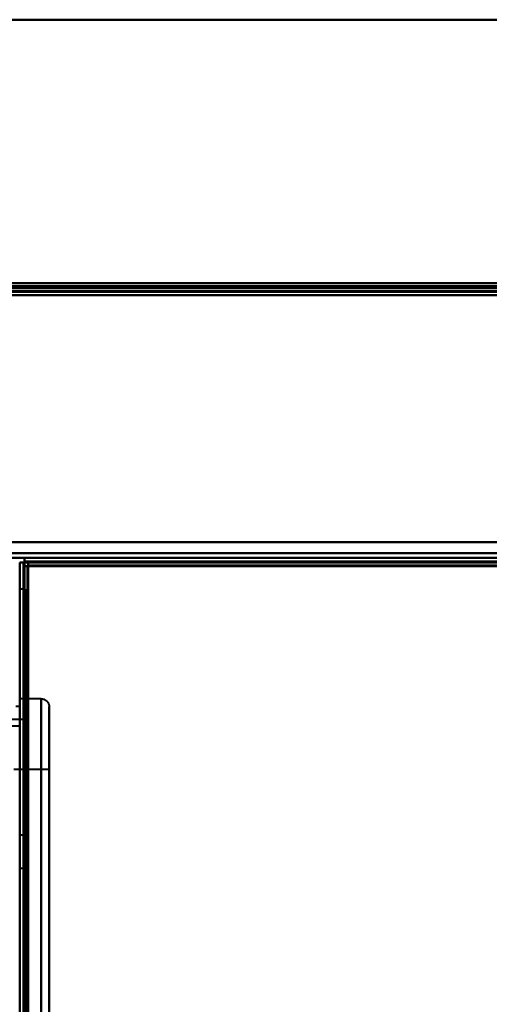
# Model space of a CAD drawing. Header units: millimetres. Extents: x -1087 to 1688, y -120 to 1210.
# Tile 45 of 92: x -705 to -645, y 1046 to 1172. Entities that reach past the tile are written whole.
import ezdxf

# ---------------------------------------------------------------- set-up
doc = ezdxf.new("R2010")
doc.units = ezdxf.units.MM
doc.layers.add('A-GENM', color=13, linetype='Continuous', lineweight=40)
doc.layers.add('G-IMPT', color=8, linetype='Continuous', lineweight=40)

# ---------------------------------------------------------------- blocks, each defined once
blk = doc.blocks.new('Nexa Toit - 2000-762010-Arrière')
at = {"layer": 'A-GENM'}
for p, q in [((-885, 1172), (885, 1172)), ((885, 1172), (-885, 1172)), ((-885, 1138), (885, 1138)), ((885, 1138), (-885, 1138))]:
    blk.add_line(p, q, dxfattribs=at)
blk = doc.blocks.new('Maintenance r21 - Maintenance r21-762144-Arrière')
at = {"layer": 'A-GENM'}
for p, q in [((-740, 1138), (740, 1138)), ((740, 1138), (-740, 1138))]:
    blk.add_line(p, q, dxfattribs=at)
blk = doc.blocks.new('NEXA 2000 CALQUES_dwg-762145-Arrière')
at = {"layer": 'G-IMPT'}
for p, q in [((739.4, 1138.37), (-739.4, 1138.37)), ((167.9, 1137.87), (-738.9, 1137.87)), ((-738.9, 1103.37), (738.9, 1103.37)), ((-705, 1102.77), (-704.4, 1102.77)), ((-704.4, 1102.77), (-705, 1102.77)), ((704.4, 1103.37), (-704.4, 1103.37)), ((-704.4, 1102.77), (-704.4, 1103.37)), ((-704.4, 1103.37), (-704.4, 1102.77)), ((-703.9, 1102.27), (-703.9, 1102.87)), ((-703.9, 1102.87), (-703.9, 1102.27)), ((-704.5, 1102.27), (-703.9, 1102.27)), ((-703.9, 1102.27), (-704.5, 1102.27)), ((-704.3, 1099.37), (-705, 1099.37)), ((-705, 883.37), (-705, 1099.37)), ((-704.3, 883.37), (-704.3, 1099.37)), ((-704.3, 1099.37), (-704.3, 883.37)), ((-702.25, 1085.37), (-705, 1085.37)), ((-705, 1058.37), (-705, 1085.37)), ((-702.25, 1031.37), (-702.25, 1085.37)), ((-702.25, 1031.37), (-702.25, 1085.37)), ((-702.25, 1085.37), (-702.25, 1058.37)), ((-702.25, 1085.37), (-702.25, 1058.37)), ((-705, 1084.37), (-705.5, 1084.37)), ((-705, 1084.37), (-705, 883.37)), ((-705, 1084.37), (-705, 682.37)), ((-705, 883.37), (-705, 1084.37)), ((-701.25, 1084.37), (-701.25, 1058.37)), ((-701.25, 1084.37), (-701.25, 1032.37)), ((-701.25, 1058.37), (-701.25, 1084.37)), ((-704.3, 1082.75), (-711.99, 1082.75)), ((-705, 1083.37), (-705, 1058.37)), ((-704.3, 883.37), (-704.3, 1082.75)), ((-704.3, 1082.75), (-704.3, 684)), ((-704.3, 1082.75), (-704.3, 684)), ((-705, 1081.87), (-707.5, 1081.87)), ((-705, 1081.87), (-705, 1058.37)), ((-705, 1058.37), (-705, 1081.87)), ((-701.25, 1076.37), (-705.75, 1076.37)), ((-701.25, 1076.37), (-701.25, 1058.37)), ((-701.25, 1058.37), (-701.25, 1076.37)), ((-705, 1070.32), (-705, 1065.87)), ((-705, 1065.87), (-705, 1068.42)), ((-704, 1067.97), (-705, 1067.97)), ((-705, 1067.97), (-705, 1065.87)), ((-705, 1067.97), (-705, 1065.87)), ((-704, 1067.97), (-704, 1063.77)), ((-704, 1067.97), (-704, 1063.77)), ((-704, 1065.87), (-704, 1067.97)), ((-705, 1065.87), (-705, 1063.77)), ((-705, 1063.32), (-705, 1065.87)), ((-705, 1065.87), (-705, 1061.42)), ((-704, 1063.77), (-704, 1065.87)), ((-704, 1063.77), (-704, 1065.87)), ((-705, 1063.77), (-704, 1063.77)), ((-705, 1031.37), (-705, 1058.37)), ((-705, 1031.37), (-705, 1058.37)), ((-705, 1058.37), (-705, 1034.87)), ((-705, 1058.37), (-705, 1033.37)), ((-705, 1034.87), (-705, 1058.37)), ((-702.25, 1058.37), (-702.25, 1031.37)), ((-701.25, 1058.37), (-701.25, 1032.37)), ((-701.25, 1032.37), (-701.25, 1058.37)), ((-701.25, 1058.37), (-701.25, 1040.37)), ((-701.25, 1040.37), (-701.25, 1058.37))]:
    blk.add_line(p, q, dxfattribs=at)
at = {"layer": 'G-IMPT', "flags": 128}
for points in [[(739.4, 1138.37), (369.7, 1138.37), (0, 1138.37), (-369.7, 1138.37), (-739.4, 1138.37)], [(-739.4, 1138.37), (-369.7, 1138.37), (0, 1138.37), (369.7, 1138.37), (739.4, 1138.37)], [(-739.4, 1138.37), (-369.7, 1138.37), (0, 1138.37), (369.7, 1138.37), (739.4, 1138.37)], [(739.4, 1138.37), (369.7, 1138.37), (0, 1138.37), (-369.7, 1138.37), (-739.4, 1138.37)], [(-739.4, 1138.37), (-512.45, 1138.37), (-285.5, 1138.37), (-58.55, 1138.37), (168.4, 1138.37)], [(168.4, 1138.37), (-58.55, 1138.37), (-285.5, 1138.37), (-512.45, 1138.37), (-739.4, 1138.37)], [(-739.4, 1138.37), (-512.45, 1138.37), (-285.5, 1138.37), (-58.55, 1138.37), (168.4, 1138.37)], [(168.4, 1138.37), (-58.55, 1138.37), (-285.5, 1138.37), (-512.45, 1138.37), (-739.4, 1138.37)], [(-739.4, 1137.87), (-369.7, 1137.87), (0, 1137.87), (369.7, 1137.87), (739.4, 1137.87)], [(739.4, 1137.87), (369.7, 1137.87), (0, 1137.87), (-369.7, 1137.87), (-739.4, 1137.87)], [(-739.4, 1137.87), (-512.45, 1137.87), (-285.5, 1137.87), (-58.55, 1137.87), (168.4, 1137.87)], [(739.4, 1137.77), (369.7, 1137.77), (0, 1137.77), (-369.7, 1137.77), (-739.4, 1137.77)], [(-739.4, 1137.77), (-369.7, 1137.77), (0, 1137.77), (369.7, 1137.77), (739.4, 1137.77)], [(-739.4, 1137.77), (-369.7, 1137.77), (0, 1137.77), (369.7, 1137.77), (739.4, 1137.77)], [(739.4, 1137.77), (369.7, 1137.77), (0, 1137.77), (-369.7, 1137.77), (-739.4, 1137.77)], [(739.4, 1137.77), (369.7, 1137.77), (0, 1137.77), (-369.7, 1137.77), (-739.4, 1137.77)], [(-739.4, 1137.77), (-369.7, 1137.77), (0, 1137.77), (369.7, 1137.77), (739.4, 1137.77)], [(168.4, 1137.77), (-58.55, 1137.77), (-285.5, 1137.77), (-512.45, 1137.77), (-739.4, 1137.77)], [(168.4, 1137.77), (-58.55, 1137.77), (-285.5, 1137.77), (-512.45, 1137.77), (-739.4, 1137.77)], [(-739.4, 1137.77), (-512.45, 1137.77), (-285.5, 1137.77), (-58.55, 1137.77), (168.4, 1137.77)], [(739, 1137.87), (369.5, 1137.87), (0, 1137.87), (-369.5, 1137.87), (-739, 1137.87)], [(-739, 1137.87), (-369.5, 1137.87), (0, 1137.87), (369.5, 1137.87), (739, 1137.87)], [(-739, 1137.87), (-369.5, 1137.87), (0, 1137.87), (369.5, 1137.87), (739, 1137.87)], [(739, 1137.87), (369.5, 1137.87), (0, 1137.87), (-369.5, 1137.87), (-739, 1137.87)], [(167.9, 1137.87), (-58.8, 1137.87), (-285.5, 1137.87), (-512.2, 1137.87), (-738.9, 1137.87)], [(167.9, 1137.87), (-58.8, 1137.87), (-285.5, 1137.87), (-512.2, 1137.87), (-738.9, 1137.87)], [(-738.9, 1137.87), (-512.2, 1137.87), (-285.5, 1137.87), (-58.8, 1137.87), (167.9, 1137.87)], [(-738.9, 1137.87), (-512.2, 1137.87), (-285.5, 1137.87), (-58.8, 1137.87), (167.9, 1137.87)], [(-738.9, 1137.87), (-512.2, 1137.87), (-285.5, 1137.87), (-58.8, 1137.87), (167.9, 1137.87)], [(167.9, 1137.87), (-58.8, 1137.87), (-285.5, 1137.87), (-512.2, 1137.87), (-738.9, 1137.87)], [(167.9, 1137.37), (-58.8, 1137.37), (-285.5, 1137.37), (-512.2, 1137.37), (-738.9, 1137.37)], [(-738.9, 1137.37), (-512.2, 1137.37), (-285.5, 1137.37), (-58.8, 1137.37), (167.9, 1137.37)], [(167.9, 1137.37), (-58.8, 1137.37), (-285.5, 1137.37), (-512.2, 1137.37), (-738.9, 1137.37)], [(-738.9, 1137.27), (-512.2, 1137.27), (-285.5, 1137.27), (-58.8, 1137.27), (167.9, 1137.27)], [(-738.9, 1137.27), (-512.2, 1137.27), (-285.5, 1137.27), (-58.8, 1137.27), (167.9, 1137.27)], [(167.9, 1137.27), (-58.8, 1137.27), (-285.5, 1137.27), (-512.2, 1137.27), (-738.9, 1137.27)], [(-738.9, 1136.87), (-369.45, 1136.87), (0, 1136.87), (369.45, 1136.87), (738.9, 1136.87)], [(-738.9, 1136.87), (-369.45, 1136.87), (0, 1136.87), (369.45, 1136.87), (738.9, 1136.87)], [(738.9, 1136.87), (369.45, 1136.87), (0, 1136.87), (-369.45, 1136.87), (-738.9, 1136.87)], [(738.9, 1136.87), (369.45, 1136.87), (0, 1136.87), (-369.45, 1136.87), (-738.9, 1136.87)], [(738.9, 1136.87), (369.45, 1136.87), (0, 1136.87), (-369.45, 1136.87), (-738.9, 1136.87)], [(738.9, 1136.87), (369.45, 1136.87), (0, 1136.87), (-369.45, 1136.87), (-738.9, 1136.87)], [(-738.9, 1136.87), (-369.45, 1136.87), (0, 1136.87), (369.45, 1136.87), (738.9, 1136.87)], [(-738.9, 1136.87), (-369.45, 1136.87), (0, 1136.87), (369.45, 1136.87), (738.9, 1136.87)], [(739.4, 1105.37), (369.7, 1105.37), (0, 1105.37), (-369.7, 1105.37), (-739.4, 1105.37)], [(-739.4, 1105.37), (-369.7, 1105.37), (0, 1105.37), (369.7, 1105.37), (739.4, 1105.37)], [(-739.4, 1105.37), (-369.7, 1105.37), (0, 1105.37), (369.7, 1105.37), (739.4, 1105.37)], [(739.4, 1105.37), (369.7, 1105.37), (0, 1105.37), (-369.7, 1105.37), (-739.4, 1105.37)], [(738.9, 1105.37), (369.45, 1105.37), (0, 1105.37), (-369.45, 1105.37), (-738.9, 1105.37)], [(-738.9, 1105.37), (-369.45, 1105.37), (0, 1105.37), (369.45, 1105.37), (738.9, 1105.37)], [(-738.9, 1105.37), (-369.45, 1105.37), (0, 1105.37), (369.45, 1105.37), (738.9, 1105.37)], [(738.9, 1105.37), (369.45, 1105.37), (0, 1105.37), (-369.45, 1105.37), (-738.9, 1105.37)], [(738.9, 1103.97), (369.45, 1103.97), (0, 1103.97), (-369.45, 1103.97), (-738.9, 1103.97)], [(-738.9, 1103.97), (-369.45, 1103.97), (0, 1103.97), (369.45, 1103.97), (738.9, 1103.97)], [(-738.9, 1103.97), (-369.45, 1103.97), (0, 1103.97), (369.45, 1103.97), (738.9, 1103.97)], [(738.9, 1103.97), (369.45, 1103.97), (0, 1103.97), (-369.45, 1103.97), (-738.9, 1103.97)], [(-704.4, 1103.37), (-705.05, 1103.37), (-705.7, 1103.37), (-706.35, 1103.37), (-707, 1103.37)], [(-707, 1103.37), (-353.5, 1103.37), (0, 1103.37), (353.5, 1103.37), (707, 1103.37)], [(707, 1103.37), (353.5, 1103.37), (0, 1103.37), (-353.5, 1103.37), (-707, 1103.37)], [(-707, 1103.37), (-706.35, 1103.37), (-705.7, 1103.37), (-705.05, 1103.37), (-704.4, 1103.37)], [(-705, 1102.77), (-705, 859.32), (-705, 615.87), (-705, 372.42), (-705, 128.97)], [(-704.5, 1102.77), (-704.62, 1102.77), (-704.75, 1102.77), (-704.87, 1102.77), (-705, 1102.77)], [(-705, 1102.27), (-705, 1102.4), (-705, 1102.52), (-705, 1102.65), (-705, 1102.77)], [(-705, 1102.77), (-704.87, 1102.77), (-704.75, 1102.77), (-704.62, 1102.77), (-704.5, 1102.77)], [(-704.45, 1102.77), (-704.46, 1102.77), (-704.47, 1102.77), (-704.49, 1102.77), (-704.5, 1102.77)], [(-704.5, 1102.27), (-704.5, 1102.4), (-704.5, 1102.52), (-704.5, 1102.65), (-704.5, 1102.77)], [(-704.5, 1102.77), (-704.5, 859.32), (-704.5, 615.87), (-704.5, 372.42), (-704.5, 128.97)], [(-704.5, 1102.77), (-704.5, 1102.65), (-704.5, 1102.52), (-704.5, 1102.4), (-704.5, 1102.27)], [(-704.4, 1102.77), (-704.41, 1102.77), (-704.42, 1102.77), (-704.44, 1102.77), (-704.45, 1102.77)], [(-704.4, 1102.87), (-704.4, 1103), (-704.4, 1103.12), (-704.4, 1103.25), (-704.4, 1103.37)], [(-704.4, 1103.37), (-352.2, 1103.37), (0, 1103.37), (352.2, 1103.37), (704.4, 1103.37)], [(704.4, 1103.37), (352.2, 1103.37), (0, 1103.37), (-352.2, 1103.37), (-704.4, 1103.37)], [(704.4, 1103.37), (352.2, 1103.37), (0, 1103.37), (-352.2, 1103.37), (-704.4, 1103.37)], [(-704.4, 1103.37), (-352.2, 1103.37), (0, 1103.37), (352.2, 1103.37), (704.4, 1103.37)], [(704.4, 1103.37), (352.2, 1103.37), (0, 1103.37), (-352.2, 1103.37), (-704.4, 1103.37)], [(-704.4, 1103.37), (-704.4, 1103.25), (-704.4, 1103.12), (-704.4, 1103), (-704.4, 1102.87)], [(-704.4, 1103.37), (-352.2, 1103.37), (0, 1103.37), (352.2, 1103.37), (704.4, 1103.37)], [(704.4, 1102.87), (352.2, 1102.87), (0, 1102.87), (-352.2, 1102.87), (-704.4, 1102.87)], [(-704.4, 1102.87), (-704.28, 1102.87), (-704.15, 1102.87), (-704.02, 1102.87), (-703.9, 1102.87)], [(-703.9, 1102.87), (-704.02, 1102.87), (-704.15, 1102.87), (-704.28, 1102.87), (-704.4, 1102.87)], [(-704.4, 1102.87), (-704.4, 1102.86), (-704.4, 1102.85), (-704.4, 1102.83), (-704.4, 1102.82)], [(-704.4, 1102.82), (-704.4, 1102.81), (-704.4, 1102.8), (-704.4, 1102.78), (-704.4, 1102.77)], [(-704.4, 1102.77), (-352.2, 1102.77), (0, 1102.77), (352.2, 1102.77), (704.4, 1102.77)], [(-704.4, 128.97), (-704.4, 372.42), (-704.4, 615.87), (-704.4, 859.32), (-704.4, 1102.77)], [(-704.4, 1102.77), (-352.2, 1102.77), (0, 1102.77), (352.2, 1102.77), (704.4, 1102.77)], [(704.4, 1102.77), (352.2, 1102.77), (0, 1102.77), (-352.2, 1102.77), (-704.4, 1102.77)], [(-704.4, 1102.77), (-704.4, 859.32), (-704.4, 615.87), (-704.4, 372.42), (-704.4, 128.97)], [(-704.4, 128.97), (-704.4, 372.42), (-704.4, 615.87), (-704.4, 859.32), (-704.4, 1102.77)], [(-703.9, 1102.87), (-351.95, 1102.87), (0, 1102.87), (351.95, 1102.87), (703.9, 1102.87)], [(703.9, 1102.87), (351.95, 1102.87), (0, 1102.87), (-351.95, 1102.87), (-703.9, 1102.87)], [(703.9, 1102.87), (351.95, 1102.87), (0, 1102.87), (-351.95, 1102.87), (-703.9, 1102.87)], [(-703.9, 1102.87), (-703.9, 1102.75), (-703.9, 1102.62), (-703.9, 1102.5), (-703.9, 1102.37)], [(-703.9, 1102.87), (-351.95, 1102.87), (0, 1102.87), (351.95, 1102.87), (703.9, 1102.87)], [(-703.9, 1102.87), (-351.95, 1102.87), (0, 1102.87), (351.95, 1102.87), (703.9, 1102.87)], [(703.9, 1102.87), (351.95, 1102.87), (0, 1102.87), (-351.95, 1102.87), (-703.9, 1102.87)], [(-703.9, 1102.37), (-703.9, 1102.5), (-703.9, 1102.62), (-703.9, 1102.75), (-703.9, 1102.87)], [(-705, 129.47), (-705, 372.67), (-705, 615.87), (-705, 859.07), (-705, 1102.27)], [(-704.5, 129.47), (-704.5, 372.67), (-704.5, 615.87), (-704.5, 859.07), (-704.5, 1102.27)], [(-704.5, 1102.27), (-704.38, 1102.27), (-704.25, 1102.27), (-704.13, 1102.27), (-704, 1102.27)], [(-704, 1102.27), (-704.13, 1102.27), (-704.25, 1102.27), (-704.38, 1102.27), (-704.5, 1102.27)], [(-704.5, 1102.27), (-704.5, 859.07), (-704.5, 615.87), (-704.5, 372.67), (-704.5, 129.47)], [(-704.5, 129.47), (-704.5, 372.67), (-704.5, 615.87), (-704.5, 859.07), (-704.5, 1102.27)], [(-704.5, 1102.27), (-704.5, 859.07), (-704.5, 615.87), (-704.5, 372.67), (-704.5, 129.47)], [(-704.5, 129.47), (-704.5, 372.67), (-704.5, 615.87), (-704.5, 859.07), (-704.5, 1102.27)], [(-704.5, 1102.27), (-704.5, 859.07), (-704.5, 615.87), (-704.5, 372.67), (-704.5, 129.47)], [(-703.95, 1102.37), (-703.96, 1102.37), (-703.97, 1102.37), (-703.99, 1102.37), (-704, 1102.37)], [(-704, 1102.37), (-352, 1102.37), (0, 1102.37), (352, 1102.37), (704, 1102.37)], [(704, 1102.37), (352, 1102.37), (0, 1102.37), (-352, 1102.37), (-704, 1102.37)], [(-704, 1102.37), (-704, 859.12), (-704, 615.87), (-704, 372.62), (-704, 129.37)], [(-704, 129.37), (-704, 372.62), (-704, 615.87), (-704, 859.12), (-704, 1102.37)], [(-704, 1102.37), (-704, 1102.36), (-704, 1102.35), (-704, 1102.33), (-704, 1102.32)], [(-704, 1102.32), (-704, 1102.31), (-704, 1102.3), (-704, 1102.28), (-704, 1102.27)], [(-704, 1102.27), (-704, 859.07), (-704, 615.87), (-704, 372.67), (-704, 129.47)], [(-704, 1102.27), (-703.99, 1102.27), (-703.97, 1102.27), (-703.96, 1102.27), (-703.95, 1102.27)], [(-704, 129.47), (-704, 372.67), (-704, 615.87), (-704, 859.07), (-704, 1102.27)], [(-703.9, 1102.37), (-703.91, 1102.37), (-703.92, 1102.37), (-703.94, 1102.37), (-703.95, 1102.37)], [(-703.95, 1102.27), (-703.94, 1102.27), (-703.92, 1102.27), (-703.91, 1102.27), (-703.9, 1102.27)], [(-703.9, 1102.37), (-351.95, 1102.37), (0, 1102.37), (351.95, 1102.37), (703.9, 1102.37)], [(703.9, 1102.37), (351.95, 1102.37), (0, 1102.37), (-351.95, 1102.37), (-703.9, 1102.37)], [(-703.9, 1102.32), (-703.9, 1102.33), (-703.9, 1102.35), (-703.9, 1102.36), (-703.9, 1102.37)], [(-703.9, 1102.27), (-703.9, 1102.28), (-703.9, 1102.3), (-703.9, 1102.31), (-703.9, 1102.32)], [(703.9, 1102.27), (351.95, 1102.27), (0, 1102.27), (-351.95, 1102.27), (-703.9, 1102.27)], [(-703.9, 161.37), (-703.9, 396.6), (-703.9, 631.82), (-703.9, 867.05), (-703.9, 1102.27)], [(-703.9, 1102.27), (-351.95, 1102.27), (0, 1102.27), (351.95, 1102.27), (703.9, 1102.27)], [(-703.9, 1102.27), (-703.9, 867.05), (-703.9, 631.82), (-703.9, 396.6), (-703.9, 161.37)], [(-702.25, 1085.37), (-702.21, 1085.37), (-702.17, 1085.37), (-702.13, 1085.37), (-702.09, 1085.36), (-702.05, 1085.35), (-702.01, 1085.34), (-701.97, 1085.33), (-701.94, 1085.32), (-701.9, 1085.31), (-701.86, 1085.29), (-701.82, 1085.28), (-701.79, 1085.26), (-701.75, 1085.24), (-701.72, 1085.22), (-701.69, 1085.2), (-701.65, 1085.17), (-701.62, 1085.15), (-701.59, 1085.12), (-701.56, 1085.1), (-701.53, 1085.07), (-701.51, 1085.04), (-701.48, 1085.01), (-701.45, 1084.98), (-701.43, 1084.95), (-701.41, 1084.91), (-701.39, 1084.88), (-701.37, 1084.84), (-701.35, 1084.81), (-701.33, 1084.77), (-701.32, 1084.73), (-701.3, 1084.7), (-701.29, 1084.66), (-701.28, 1084.62), (-701.27, 1084.58), (-701.26, 1084.54), (-701.26, 1084.5), (-701.25, 1084.46), (-701.25, 1084.42), (-701.25, 1084.38), (-701.25, 1084.37)], [(-705, 1084.36), (-705, 1084.37)], [(-701.25, 1084.37), (-701.25, 1084.35), (-701.25, 1084.29), (-701.25, 1084.19), (-701.25, 1084.04), (-701.25, 1083.85), (-701.25, 1083.63), (-701.25, 1083.36), (-701.25, 1083.05), (-701.25, 1082.71), (-701.25, 1082.32), (-701.25, 1081.9), (-701.25, 1081.43), (-701.25, 1080.94), (-701.25, 1080.4), (-701.25, 1079.83), (-701.25, 1079.23), (-701.25, 1078.59), (-701.25, 1077.92), (-701.25, 1077.22), (-701.25, 1076.49), (-701.25, 1075.73), (-701.25, 1074.94), (-701.25, 1074.12), (-701.25, 1073.28), (-701.25, 1072.42), (-701.25, 1071.53), (-701.25, 1070.63), (-701.25, 1069.7), (-701.25, 1068.76), (-701.25, 1067.79), (-701.25, 1066.82), (-701.25, 1065.83), (-701.25, 1064.82), (-701.25, 1063.81), (-701.25, 1062.79), (-701.25, 1061.76), (-701.25, 1060.73), (-701.25, 1059.69), (-701.25, 1058.65), (-701.25, 1057.61), (-701.25, 1056.57), (-701.25, 1055.54), (-701.25, 1054.51), (-701.25, 1053.48), (-701.25, 1052.47), (-701.25, 1051.46), (-701.25, 1050.46), (-701.25, 1049.48), (-701.25, 1048.51), (-701.25, 1047.55), (-701.25, 1046.62), (-701.25, 1045.7)], [(-701.25, 1046.12), (-701.25, 1047.04), (-701.25, 1047.99), (-701.25, 1048.95), (-701.25, 1049.93), (-701.25, 1050.92), (-701.25, 1051.92), (-701.25, 1052.93), (-701.25, 1053.95), (-701.25, 1054.98), (-701.25, 1056.01), (-701.25, 1057.05), (-701.25, 1058.09), (-701.25, 1059.13), (-701.25, 1060.17), (-701.25, 1061.21), (-701.25, 1062.24), (-701.25, 1063.26), (-701.25, 1064.28), (-701.25, 1065.29), (-701.25, 1066.28), (-701.25, 1067.27), (-701.25, 1068.24), (-701.25, 1069.19), (-701.25, 1070.13), (-701.25, 1071.05), (-701.25, 1071.94), (-701.25, 1072.82), (-701.25, 1073.67), (-701.25, 1074.5), (-701.25, 1075.3), (-701.25, 1076.08), (-701.25, 1076.83), (-701.25, 1077.54), (-701.25, 1078.23), (-701.25, 1078.89), (-701.25, 1079.51), (-701.25, 1080.1), (-701.25, 1080.65), (-701.25, 1081.17), (-701.25, 1081.65), (-701.25, 1082.1), (-701.25, 1082.5), (-701.25, 1082.87), (-701.25, 1083.2), (-701.25, 1083.49), (-701.25, 1083.74), (-701.25, 1083.94), (-701.25, 1084.11), (-701.25, 1084.24), (-701.25, 1084.32), (-701.25, 1084.37), (-701.25, 1084.37)]]:
    blk.add_lwpolyline(points, dxfattribs=at)

msp = doc.modelspace()

# ---------------------------------------------------------------- block references
at = {"layer": 'A-GENM'}
for name in ['Nexa Toit - 2000-762010-Arrière', 'Maintenance r21 - Maintenance r21-762144-Arrière']:
    msp.add_blockref(name, (0, 0), dxfattribs=at)
at = {"layer": 'G-IMPT'}
msp.add_blockref('NEXA 2000 CALQUES_dwg-762145-Arrière', (0, 0), dxfattribs=at)

doc.saveas('drawing.dxf')
